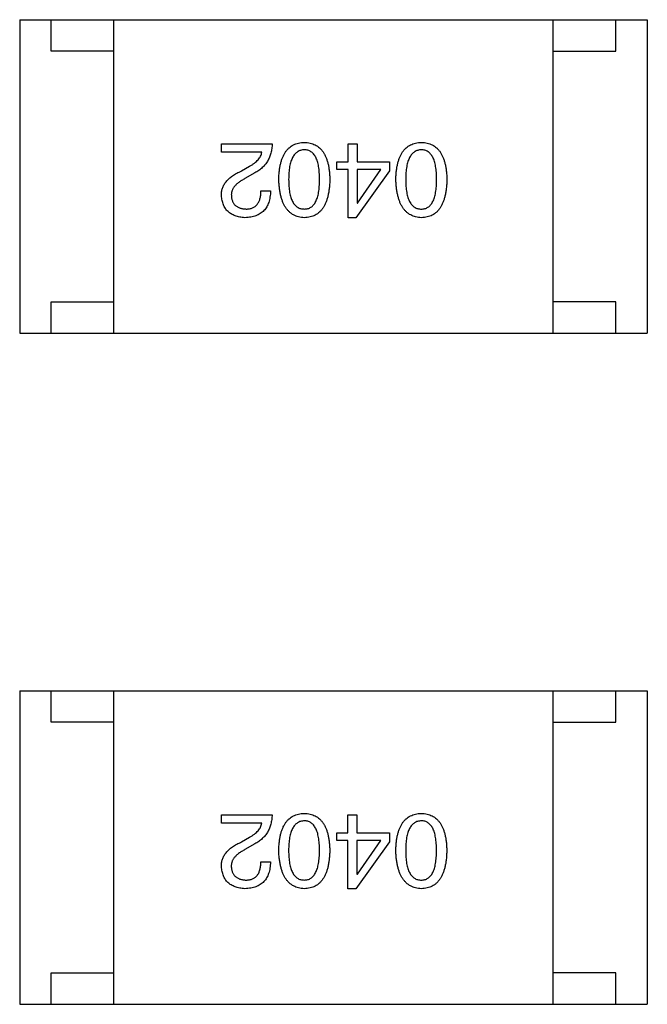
# Model space of a CAD drawing. Header units: millimetres. Extents: x 344 to 667, y 229 to 335.
# Tile 136 of 206: x 598.46 to 599.46, y 285.16 to 286.73. Entities that reach past the tile are written whole.
import ezdxf

# ---------------------------------------------------------------- set-up
doc = ezdxf.new("R2010")
doc.units = ezdxf.units.MM
doc.header["$LTSCALE"] = 0.5
doc.layers.get('0').update_dxf_attribs({"linetype": 'CONTINUOUS'})

msp = doc.modelspace()

# ---------------------------------------------------------------- linework, layer by layer
at = {"linetype": 'Continuous'}
for p, q in [((598.4606, 286.7279), (598.4606, 286.2279)), ((598.4606, 286.7279), (599.4606, 286.7278)), ((598.5106, 286.6779), (598.5106, 286.7279)), ((598.6106, 286.2279), (598.6106, 286.7279)), ((599.3106, 286.2278), (599.3106, 286.7278)), ((599.4106, 286.6778), (599.4106, 286.7278)), ((599.4606, 286.7278), (599.4606, 286.2278)), ((598.6106, 286.6779), (598.5106, 286.6779)), ((599.3106, 286.6778), (599.4106, 286.6778)), ((598.7821, 286.5165), (598.7821, 286.5302)), ((598.7821, 286.5302), (598.8628, 286.5302)), ((598.9837, 286.5014), (598.9837, 286.5302)), ((598.9837, 286.5302), (598.9981, 286.5302)), ((598.9981, 286.5302), (598.9981, 286.5014)), ((598.8464, 286.5165), (598.7821, 286.5165)), ((598.966, 286.4889), (598.966, 286.5014)), ((598.966, 286.5014), (598.9837, 286.5014)), ((598.9981, 286.5014), (599.0499, 286.5014)), ((599.0499, 286.5014), (599.0499, 286.4869)), ((598.8142, 286.487), (598.8267, 286.4942)), ((598.8352, 286.4837), (598.8195, 286.4745)), ((598.9837, 286.4889), (598.966, 286.4889)), ((598.9837, 286.4122), (598.9837, 286.4889)), ((599.0499, 286.4869), (598.9962, 286.4122)), ((598.9981, 286.4889), (598.9981, 286.4351)), ((599.0362, 286.4889), (598.9981, 286.4889)), ((598.9988, 286.4351), (599.0362, 286.4889)), ((598.845, 286.4548), (598.8601, 286.4548)), ((598.9981, 286.4351), (598.9988, 286.4351)), ((598.9962, 286.4122), (598.9837, 286.4122)), ((598.5106, 286.2279), (598.5106, 286.2779)), ((598.5106, 286.2779), (598.6106, 286.2779)), ((599.4106, 286.2778), (599.3106, 286.2778)), ((599.4106, 286.2278), (599.4106, 286.2778)), ((598.4606, 286.2279), (599.4606, 286.2278)), ((598.4605, 285.6579), (598.4605, 285.1579)), ((598.4605, 285.6579), (599.4605, 285.6578)), ((598.5105, 285.6079), (598.5105, 285.6579)), ((598.6105, 285.1579), (598.6105, 285.6579)), ((599.3105, 285.1578), (599.3105, 285.6578)), ((599.4105, 285.6078), (599.4105, 285.6578)), ((599.4605, 285.6578), (599.4605, 285.1578)), ((598.6105, 285.6079), (598.5105, 285.6079)), ((599.3105, 285.6078), (599.4105, 285.6078)), ((598.782, 285.4465), (598.782, 285.4602)), ((598.782, 285.4602), (598.8627, 285.4602)), ((598.9836, 285.4314), (598.9836, 285.4602)), ((598.9836, 285.4602), (598.998, 285.4602)), ((598.998, 285.4602), (598.998, 285.4314)), ((598.8463, 285.4465), (598.782, 285.4465)), ((598.9659, 285.4189), (598.9659, 285.4314)), ((598.9659, 285.4314), (598.9836, 285.4314)), ((598.998, 285.4314), (599.0498, 285.4314)), ((599.0498, 285.4314), (599.0498, 285.4169)), ((598.8141, 285.4169), (598.8266, 285.4242)), ((598.8351, 285.4137), (598.8194, 285.4045)), ((598.9836, 285.4189), (598.9659, 285.4189)), ((598.9836, 285.3422), (598.9836, 285.4189)), ((599.0498, 285.4169), (598.9961, 285.3422)), ((598.998, 285.4189), (598.998, 285.3651)), ((599.0361, 285.4189), (598.998, 285.4189)), ((598.9987, 285.3651), (599.0361, 285.4189)), ((598.845, 285.3848), (598.86, 285.3848)), ((598.998, 285.3651), (598.9987, 285.3651)), ((598.9961, 285.3422), (598.9836, 285.3422)), ((598.5105, 285.1579), (598.5105, 285.2079)), ((598.5105, 285.2079), (598.6105, 285.2079)), ((599.4105, 285.2078), (599.3105, 285.2078)), ((599.4105, 285.1578), (599.4105, 285.2078)), ((598.4605, 285.1579), (599.4605, 285.1578))]:
    msp.add_line(p, q, dxfattribs=at)
for points, knots in [([(598.8628, 286.5302), (598.8627, 286.5289), (598.8626, 286.5263), (598.8622, 286.5225), (598.8616, 286.5188), (598.8608, 286.5153), (598.8598, 286.5119), (598.8586, 286.5086), (598.8572, 286.5055), (598.8556, 286.5025), (598.8538, 286.4996), (598.8517, 286.497), (598.8495, 286.4944), (598.847, 286.492), (598.8444, 286.4896), (598.8415, 286.4875), (598.8385, 286.4855), (598.8363, 286.4843), (598.8352, 286.4837)], [0, 0, 0, 0, 0.069512, 0.136307, 0.201431, 0.265186, 0.327322, 0.388242, 0.448098, 0.507757, 0.566952, 0.626243, 0.686026, 0.745963, 0.807549, 0.869906, 0.934172, 1, 1, 1, 1]), ([(598.8734, 286.4732), (598.8735, 286.4755), (598.8736, 286.4801), (598.8742, 286.4867), (598.8751, 286.4929), (598.8763, 286.4987), (598.8778, 286.5039), (598.8796, 286.5088), (598.8817, 286.5132), (598.8841, 286.5171), (598.8868, 286.5206), (598.8898, 286.5236), (598.8931, 286.5262), (598.8967, 286.5284), (598.9007, 286.53), (598.9049, 286.5312), (598.9094, 286.532), (598.9125, 286.5321), (598.9141, 286.5322)], [0, 0, 0, 0, 0.08769, 0.170218, 0.24749, 0.319818, 0.387758, 0.451391, 0.511445, 0.568185, 0.622681, 0.67526, 0.726746, 0.778428, 0.830764, 0.884397, 0.940866, 1, 1, 1, 1]), ([(598.9141, 286.5322), (598.9156, 286.5321), (598.9187, 286.532), (598.9233, 286.5312), (598.9275, 286.53), (598.9314, 286.5283), (598.935, 286.5262), (598.9383, 286.5236), (598.9413, 286.5206), (598.944, 286.5171), (598.9464, 286.5132), (598.9485, 286.5088), (598.9503, 286.5039), (598.9518, 286.4986), (598.953, 286.4929), (598.9538, 286.4867), (598.9545, 286.4801), (598.9546, 286.4755), (598.9547, 286.4732)], [0, 0, 0, 0, 0.059135, 0.115606, 0.169241, 0.221578, 0.273261, 0.324749, 0.377329, 0.431642, 0.488541, 0.548597, 0.612232, 0.680174, 0.752504, 0.829777, 0.912307, 1, 1, 1, 1]), ([(599.0599, 286.4732), (599.06, 286.4755), (599.0602, 286.4801), (599.0608, 286.4867), (599.0616, 286.4929), (599.0629, 286.4986), (599.0644, 286.5039), (599.0661, 286.5088), (599.0682, 286.5131), (599.0706, 286.5171), (599.0733, 286.5206), (599.0763, 286.5236), (599.0796, 286.5262), (599.0833, 286.5283), (599.0872, 286.53), (599.0914, 286.5312), (599.0959, 286.532), (599.099, 286.5321), (599.1006, 286.5322)], [0, 0, 0, 0, 0.08769, 0.170218, 0.24749, 0.319818, 0.387758, 0.451391, 0.511445, 0.568185, 0.622681, 0.67526, 0.726746, 0.778428, 0.830764, 0.884397, 0.940866, 1, 1, 1, 1]), ([(599.1006, 286.5322), (599.1022, 286.5321), (599.1053, 286.532), (599.1098, 286.5312), (599.114, 286.53), (599.1179, 286.5283), (599.1215, 286.5262), (599.1248, 286.5236), (599.1278, 286.5206), (599.1305, 286.5171), (599.1329, 286.5131), (599.135, 286.5087), (599.1368, 286.5039), (599.1383, 286.4986), (599.1395, 286.4929), (599.1404, 286.4867), (599.141, 286.4801), (599.1411, 286.4755), (599.1412, 286.4732)], [0, 0, 0, 0, 0.059135, 0.115606, 0.169241, 0.221578, 0.273261, 0.324749, 0.377329, 0.431642, 0.488541, 0.548597, 0.612232, 0.680174, 0.752504, 0.829777, 0.912307, 1, 1, 1, 1]), ([(598.8267, 286.4942), (598.8281, 286.495), (598.8308, 286.4965), (598.8345, 286.4991), (598.8377, 286.5018), (598.8405, 286.5045), (598.8427, 286.5074), (598.8444, 286.5103), (598.8457, 286.5133), (598.8462, 286.5154), (598.8464, 286.5165)], [0, 0, 0, 0, 0.158292, 0.304606, 0.440272, 0.565336, 0.681745, 0.791834, 0.896966, 1, 1, 1, 1]), ([(598.9141, 286.5204), (598.913, 286.5203), (598.9111, 286.5202), (598.9082, 286.5196), (598.9056, 286.5186), (598.9031, 286.5172), (598.9008, 286.5155), (598.8988, 286.5134), (598.8969, 286.511), (598.8953, 286.5082), (598.8938, 286.5051), (598.8926, 286.5016), (598.8915, 286.4977), (598.8906, 286.4935), (598.89, 286.4889), (598.8895, 286.484), (598.8892, 286.4787), (598.8891, 286.4751), (598.8891, 286.4732)], [0, 0, 0, 0, 0.050879, 0.099377, 0.146973, 0.193618, 0.240619, 0.289461, 0.34047, 0.395283, 0.453059, 0.515633, 0.582666, 0.655287, 0.732971, 0.815933, 0.905166, 1, 1, 1, 1]), ([(598.9383, 286.4732), (598.9383, 286.4751), (598.9383, 286.4788), (598.938, 286.4841), (598.9375, 286.4891), (598.9369, 286.4937), (598.936, 286.498), (598.935, 286.5019), (598.9338, 286.5054), (598.9323, 286.5085), (598.9307, 286.5113), (598.9289, 286.5138), (598.9269, 286.5158), (598.9247, 286.5175), (598.9223, 286.5188), (598.9197, 286.5197), (598.9169, 286.5203), (598.915, 286.5203), (598.9141, 286.5204)], [0, 0, 0, 0, 0.096457, 0.187288, 0.27178, 0.350132, 0.423455, 0.491343, 0.554037, 0.612253, 0.666313, 0.717038, 0.764921, 0.811214, 0.856775, 0.902988, 0.950234, 1, 1, 1, 1]), ([(599.1006, 286.5204), (599.0996, 286.5203), (599.0976, 286.5202), (599.0947, 286.5196), (599.0921, 286.5186), (599.0896, 286.5172), (599.0874, 286.5155), (599.0853, 286.5134), (599.0835, 286.511), (599.0818, 286.5082), (599.0803, 286.5051), (599.0791, 286.5016), (599.078, 286.4977), (599.0771, 286.4935), (599.0765, 286.4889), (599.076, 286.484), (599.0757, 286.4787), (599.0757, 286.475), (599.0756, 286.4732)], [0, 0, 0, 0, 0.050879, 0.099377, 0.146973, 0.193618, 0.240619, 0.289461, 0.34047, 0.395283, 0.453059, 0.515633, 0.582666, 0.655287, 0.732971, 0.815933, 0.905166, 1, 1, 1, 1]), ([(599.1248, 286.4732), (599.1248, 286.4751), (599.1248, 286.4788), (599.1245, 286.4841), (599.124, 286.4891), (599.1234, 286.4937), (599.1225, 286.498), (599.1215, 286.5019), (599.1203, 286.5054), (599.1188, 286.5085), (599.1172, 286.5113), (599.1155, 286.5137), (599.1134, 286.5158), (599.1112, 286.5174), (599.1089, 286.5188), (599.1063, 286.5197), (599.1035, 286.5203), (599.1016, 286.5203), (599.1006, 286.5204)], [0, 0, 0, 0, 0.096457, 0.187288, 0.27178, 0.350132, 0.423455, 0.491343, 0.554037, 0.612253, 0.666313, 0.717038, 0.764921, 0.811214, 0.856775, 0.902988, 0.950234, 1, 1, 1, 1]), ([(598.7821, 286.4476), (598.7821, 286.4486), (598.782, 286.4506), (598.7823, 286.4535), (598.7828, 286.4564), (598.7835, 286.4592), (598.7846, 286.4619), (598.786, 286.4646), (598.7876, 286.4671), (598.7895, 286.4696), (598.7916, 286.4721), (598.794, 286.4744), (598.7967, 286.4767), (598.7997, 286.4789), (598.8029, 286.481), (598.8065, 286.4831), (598.8102, 286.4851), (598.8129, 286.4863), (598.8142, 286.487)], [0, 0, 0, 0, 0.055083, 0.109453, 0.162685, 0.21614, 0.26961, 0.324284, 0.380202, 0.437433, 0.497084, 0.559152, 0.624288, 0.692446, 0.763862, 0.838743, 0.917269, 1, 1, 1, 1]), ([(598.8195, 286.4745), (598.8185, 286.474), (598.8167, 286.4731), (598.8141, 286.4715), (598.8118, 286.47), (598.8095, 286.4684), (598.8075, 286.4668), (598.8057, 286.4651), (598.804, 286.4635), (598.8026, 286.4617), (598.8013, 286.46), (598.8002, 286.4582), (598.7994, 286.4564), (598.7986, 286.4546), (598.7982, 286.4527), (598.7978, 286.4508), (598.7977, 286.4489), (598.7978, 286.4476), (598.7978, 286.447)], [0, 0, 0, 0, 0.084365, 0.165386, 0.24176, 0.314729, 0.38433, 0.449952, 0.513164, 0.5734, 0.630824, 0.68644, 0.740136, 0.792605, 0.844515, 0.896112, 0.947763, 1, 1, 1, 1]), ([(598.914, 286.4122), (598.9125, 286.4123), (598.9094, 286.4125), (598.905, 286.4133), (598.9008, 286.4147), (598.897, 286.4164), (598.8934, 286.4186), (598.8901, 286.4213), (598.8871, 286.4245), (598.8844, 286.4281), (598.882, 286.4322), (598.8799, 286.4367), (598.8781, 286.4417), (598.8766, 286.4471), (598.8754, 286.453), (598.8744, 286.4593), (598.8737, 286.4661), (598.8735, 286.4708), (598.8734, 286.4732)], [0, 0, 0, 0, 0.057415, 0.112361, 0.16496, 0.216437, 0.267441, 0.318839, 0.371478, 0.426325, 0.483626, 0.544235, 0.608673, 0.677374, 0.750405, 0.828394, 0.911525, 1, 1, 1, 1]), ([(598.8891, 286.4732), (598.8891, 286.4713), (598.8892, 286.4676), (598.8895, 286.4622), (598.8899, 286.4572), (598.8906, 286.4526), (598.8915, 286.4484), (598.8925, 286.4445), (598.8938, 286.441), (598.8953, 286.4378), (598.8969, 286.435), (598.8988, 286.4326), (598.9008, 286.4305), (598.9031, 286.4288), (598.9056, 286.4275), (598.9082, 286.4266), (598.9111, 286.4261), (598.913, 286.426), (598.914, 286.426)], [0, 0, 0, 0, 0.095719, 0.185854, 0.269738, 0.347952, 0.420315, 0.487894, 0.550245, 0.608186, 0.662454, 0.713283, 0.761375, 0.808209, 0.854301, 0.901312, 0.949396, 1, 1, 1, 1]), ([(598.914, 286.426), (598.915, 286.426), (598.9169, 286.4261), (598.9197, 286.4266), (598.9223, 286.4275), (598.9247, 286.4289), (598.9269, 286.4305), (598.9289, 286.4326), (598.9307, 286.435), (598.9323, 286.4378), (598.9337, 286.441), (598.935, 286.4445), (598.936, 286.4484), (598.9369, 286.4526), (598.9375, 286.4572), (598.938, 286.4622), (598.9383, 286.4676), (598.9383, 286.4713), (598.9383, 286.4732)], [0, 0, 0, 0, 0.049764, 0.097007, 0.143217, 0.188577, 0.235116, 0.282997, 0.333719, 0.387776, 0.445989, 0.508679, 0.576563, 0.649481, 0.728235, 0.812722, 0.903548, 1, 1, 1, 1]), ([(598.9547, 286.4732), (598.9546, 286.4707), (598.9545, 286.466), (598.9538, 286.4592), (598.953, 286.4528), (598.9517, 286.4469), (598.9503, 286.4414), (598.9485, 286.4364), (598.9464, 286.4318), (598.944, 286.4278), (598.9413, 286.4242), (598.9383, 286.421), (598.935, 286.4184), (598.9314, 286.4162), (598.9274, 286.4145), (598.9232, 286.4132), (598.9187, 286.4124), (598.9156, 286.4123), (598.914, 286.4122)], [0, 0, 0, 0, 0.088823, 0.172287, 0.250296, 0.323438, 0.392244, 0.456221, 0.516635, 0.573871, 0.628, 0.680335, 0.731489, 0.782557, 0.834044, 0.886738, 0.942089, 1, 1, 1, 1]), ([(599.1006, 286.4122), (599.099, 286.4123), (599.0959, 286.4125), (599.0915, 286.4133), (599.0874, 286.4146), (599.0835, 286.4164), (599.0799, 286.4186), (599.0766, 286.4213), (599.0736, 286.4245), (599.071, 286.4281), (599.0685, 286.4322), (599.0664, 286.4367), (599.0646, 286.4417), (599.0631, 286.4471), (599.0619, 286.453), (599.0609, 286.4593), (599.0602, 286.4661), (599.06, 286.4707), (599.0599, 286.4732)], [0, 0, 0, 0, 0.057415, 0.112361, 0.16496, 0.216437, 0.267441, 0.318839, 0.371478, 0.426325, 0.483626, 0.544235, 0.608673, 0.677374, 0.750405, 0.828394, 0.911525, 1, 1, 1, 1]), ([(599.0756, 286.4732), (599.0757, 286.4713), (599.0757, 286.4676), (599.076, 286.4622), (599.0765, 286.4572), (599.0771, 286.4526), (599.078, 286.4484), (599.0791, 286.4445), (599.0803, 286.4409), (599.0818, 286.4378), (599.0835, 286.435), (599.0853, 286.4326), (599.0874, 286.4305), (599.0896, 286.4288), (599.0921, 286.4275), (599.0947, 286.4266), (599.0976, 286.4261), (599.0996, 286.426), (599.1006, 286.4259)], [0, 0, 0, 0, 0.095719, 0.185854, 0.269738, 0.347952, 0.420315, 0.487894, 0.550245, 0.608186, 0.662454, 0.713283, 0.761375, 0.808209, 0.854301, 0.901312, 0.949396, 1, 1, 1, 1]), ([(599.1006, 286.4259), (599.1015, 286.426), (599.1035, 286.4261), (599.1062, 286.4266), (599.1088, 286.4275), (599.1112, 286.4288), (599.1134, 286.4305), (599.1154, 286.4326), (599.1172, 286.435), (599.1188, 286.4378), (599.1203, 286.4409), (599.1215, 286.4445), (599.1225, 286.4484), (599.1234, 286.4526), (599.124, 286.4572), (599.1245, 286.4622), (599.1248, 286.4676), (599.1248, 286.4713), (599.1248, 286.4732)], [0, 0, 0, 0, 0.049764, 0.097007, 0.143217, 0.188577, 0.235116, 0.282997, 0.333719, 0.387776, 0.445989, 0.508679, 0.576563, 0.649481, 0.728235, 0.812722, 0.903548, 1, 1, 1, 1]), ([(599.1412, 286.4732), (599.1411, 286.4707), (599.141, 286.466), (599.1404, 286.4591), (599.1395, 286.4528), (599.1383, 286.4468), (599.1368, 286.4414), (599.135, 286.4364), (599.1329, 286.4318), (599.1305, 286.4278), (599.1278, 286.4241), (599.1248, 286.421), (599.1215, 286.4183), (599.1179, 286.4161), (599.114, 286.4144), (599.1098, 286.4132), (599.1053, 286.4124), (599.1022, 286.4122), (599.1006, 286.4122)], [0, 0, 0, 0, 0.088823, 0.172287, 0.250296, 0.323438, 0.392244, 0.456221, 0.516635, 0.573871, 0.628, 0.680335, 0.731489, 0.782557, 0.834044, 0.886738, 0.942089, 1, 1, 1, 1]), ([(598.8601, 286.4548), (598.8601, 286.4532), (598.86, 286.4499), (598.8594, 286.4452), (598.8586, 286.4408), (598.8574, 286.4367), (598.856, 286.4329), (598.8542, 286.4295), (598.8521, 286.4263), (598.8497, 286.4235), (598.847, 286.4209), (598.8439, 286.4187), (598.8406, 286.4169), (598.837, 286.4153), (598.833, 286.414), (598.8288, 286.4131), (598.8242, 286.4124), (598.8211, 286.4123), (598.8195, 286.4122)], [0, 0, 0, 0, 0.074935, 0.145873, 0.212498, 0.27598, 0.33603, 0.394042, 0.450372, 0.505546, 0.560812, 0.616481, 0.673265, 0.732328, 0.7938, 0.858943, 0.92718, 1, 1, 1, 1]), ([(598.8214, 286.426), (598.8224, 286.426), (598.8242, 286.426), (598.8268, 286.4264), (598.8292, 286.4269), (598.8315, 286.4277), (598.8336, 286.4287), (598.8355, 286.43), (598.8373, 286.4315), (598.8388, 286.4332), (598.8403, 286.4351), (598.8415, 286.4373), (598.8425, 286.4396), (598.8434, 286.4422), (598.8441, 286.4451), (598.8446, 286.4481), (598.8449, 286.4514), (598.845, 286.4537), (598.845, 286.4548)], [0, 0, 0, 0, 0.065945, 0.127767, 0.186553, 0.242898, 0.297728, 0.351599, 0.404854, 0.459191, 0.515338, 0.573322, 0.634405, 0.698538, 0.767039, 0.84022, 0.917406, 1, 1, 1, 1]), ([(598.8195, 286.4122), (598.818, 286.4123), (598.8152, 286.4125), (598.8112, 286.4131), (598.8074, 286.414), (598.8039, 286.4151), (598.8006, 286.4164), (598.7976, 286.418), (598.7949, 286.4199), (598.7924, 286.422), (598.7902, 286.4243), (598.7882, 286.4269), (598.7865, 286.4298), (598.7851, 286.4329), (598.7839, 286.4362), (598.7831, 286.4398), (598.7824, 286.4436), (598.7822, 286.4463), (598.7821, 286.4476)], [0, 0, 0, 0, 0.074847, 0.14558, 0.212628, 0.276599, 0.337792, 0.396608, 0.453638, 0.509854, 0.565589, 0.621545, 0.678777, 0.737222, 0.798388, 0.862259, 0.929312, 1, 1, 1, 1]), ([(598.7978, 286.447), (598.7979, 286.4461), (598.798, 286.4445), (598.7984, 286.4422), (598.799, 286.44), (598.7997, 286.438), (598.8007, 286.4362), (598.8017, 286.4345), (598.803, 286.4329), (598.8044, 286.4315), (598.8059, 286.4303), (598.8077, 286.4292), (598.8096, 286.4283), (598.8116, 286.4275), (598.8139, 286.4269), (598.8162, 286.4264), (598.8188, 286.4261), (598.8205, 286.426), (598.8214, 286.426)], [0, 0, 0, 0, 0.069456, 0.136175, 0.198596, 0.258993, 0.316838, 0.37342, 0.428889, 0.48454, 0.540119, 0.597644, 0.65702, 0.718534, 0.783117, 0.851564, 0.923888, 1, 1, 1, 1]), ([(598.8627, 285.4602), (598.8626, 285.4589), (598.8625, 285.4563), (598.8621, 285.4525), (598.8615, 285.4488), (598.8607, 285.4453), (598.8598, 285.4419), (598.8585, 285.4386), (598.8571, 285.4355), (598.8555, 285.4325), (598.8537, 285.4296), (598.8516, 285.4269), (598.8494, 285.4244), (598.8469, 285.422), (598.8443, 285.4196), (598.8414, 285.4175), (598.8384, 285.4155), (598.8362, 285.4143), (598.8351, 285.4137)], [0, 0, 0, 0, 0.069512, 0.136307, 0.201431, 0.265186, 0.327322, 0.388242, 0.448098, 0.507757, 0.566952, 0.626243, 0.686026, 0.745963, 0.807549, 0.869906, 0.934172, 1, 1, 1, 1]), ([(598.8733, 285.4032), (598.8734, 285.4055), (598.8735, 285.4101), (598.8742, 285.4167), (598.875, 285.4229), (598.8762, 285.4286), (598.8777, 285.4339), (598.8795, 285.4388), (598.8816, 285.4432), (598.884, 285.4471), (598.8867, 285.4506), (598.8897, 285.4536), (598.893, 285.4562), (598.8966, 285.4583), (598.9006, 285.46), (598.9048, 285.4612), (598.9093, 285.462), (598.9124, 285.4621), (598.914, 285.4622)], [0, 0, 0, 0, 0.08769, 0.170218, 0.24749, 0.319818, 0.387758, 0.451391, 0.511445, 0.568185, 0.622681, 0.67526, 0.726746, 0.778428, 0.830764, 0.884397, 0.940866, 1, 1, 1, 1]), ([(598.914, 285.4622), (598.9155, 285.4621), (598.9187, 285.462), (598.9232, 285.4612), (598.9274, 285.46), (598.9313, 285.4583), (598.9349, 285.4562), (598.9382, 285.4536), (598.9412, 285.4506), (598.9439, 285.4471), (598.9463, 285.4432), (598.9484, 285.4388), (598.9502, 285.4339), (598.9517, 285.4286), (598.9529, 285.4229), (598.9538, 285.4167), (598.9544, 285.4101), (598.9545, 285.4055), (598.9546, 285.4032)], [0, 0, 0, 0, 0.059135, 0.115606, 0.169241, 0.221578, 0.273261, 0.324749, 0.377329, 0.431642, 0.488541, 0.548597, 0.612232, 0.680174, 0.752504, 0.829777, 0.912307, 1, 1, 1, 1]), ([(599.0598, 285.4032), (599.0599, 285.4055), (599.0601, 285.4101), (599.0607, 285.4167), (599.0616, 285.4229), (599.0628, 285.4286), (599.0643, 285.4339), (599.0661, 285.4387), (599.0681, 285.4431), (599.0705, 285.4471), (599.0732, 285.4506), (599.0762, 285.4536), (599.0795, 285.4562), (599.0832, 285.4583), (599.0871, 285.46), (599.0913, 285.4612), (599.0958, 285.462), (599.0989, 285.4621), (599.1005, 285.4622)], [0, 0, 0, 0, 0.08769, 0.170218, 0.24749, 0.319818, 0.387758, 0.451391, 0.511445, 0.568185, 0.622681, 0.67526, 0.726746, 0.778428, 0.830764, 0.884397, 0.940866, 1, 1, 1, 1]), ([(599.1005, 285.4622), (599.1021, 285.4621), (599.1052, 285.462), (599.1097, 285.4612), (599.1139, 285.46), (599.1178, 285.4583), (599.1214, 285.4562), (599.1247, 285.4536), (599.1277, 285.4506), (599.1304, 285.4471), (599.1328, 285.4431), (599.1349, 285.4387), (599.1367, 285.4339), (599.1382, 285.4286), (599.1394, 285.4229), (599.1403, 285.4167), (599.1409, 285.4101), (599.141, 285.4055), (599.1411, 285.4031)], [0, 0, 0, 0, 0.059135, 0.115606, 0.169241, 0.221578, 0.273261, 0.324749, 0.377329, 0.431642, 0.488541, 0.548597, 0.612232, 0.680174, 0.752504, 0.829777, 0.912307, 1, 1, 1, 1]), ([(598.8266, 285.4242), (598.828, 285.425), (598.8307, 285.4265), (598.8344, 285.4291), (598.8376, 285.4318), (598.8404, 285.4345), (598.8426, 285.4374), (598.8443, 285.4403), (598.8456, 285.4433), (598.8461, 285.4454), (598.8463, 285.4465)], [0, 0, 0, 0, 0.158292, 0.304606, 0.440272, 0.565336, 0.681745, 0.791834, 0.896966, 1, 1, 1, 1]), ([(598.914, 285.4504), (598.913, 285.4503), (598.911, 285.4502), (598.9081, 285.4496), (598.9055, 285.4486), (598.903, 285.4472), (598.9007, 285.4455), (598.8987, 285.4434), (598.8968, 285.441), (598.8952, 285.4382), (598.8937, 285.4351), (598.8925, 285.4316), (598.8914, 285.4277), (598.8905, 285.4235), (598.8899, 285.4189), (598.8894, 285.414), (598.8891, 285.4087), (598.8891, 285.405), (598.889, 285.4032)], [0, 0, 0, 0, 0.050879, 0.099377, 0.146973, 0.193618, 0.240619, 0.289461, 0.34047, 0.395283, 0.453059, 0.515633, 0.582666, 0.655287, 0.732971, 0.815933, 0.905166, 1, 1, 1, 1]), ([(598.9382, 285.4032), (598.9382, 285.4051), (598.9382, 285.4088), (598.9379, 285.4141), (598.9374, 285.4191), (598.9368, 285.4237), (598.9359, 285.428), (598.9349, 285.4319), (598.9337, 285.4354), (598.9322, 285.4385), (598.9306, 285.4413), (598.9288, 285.4438), (598.9268, 285.4458), (598.9246, 285.4475), (598.9222, 285.4488), (598.9196, 285.4497), (598.9169, 285.4503), (598.9149, 285.4503), (598.914, 285.4504)], [0, 0, 0, 0, 0.096457, 0.187288, 0.27178, 0.350132, 0.423455, 0.491343, 0.554037, 0.612253, 0.666313, 0.717038, 0.764921, 0.811214, 0.856775, 0.902988, 0.950234, 1, 1, 1, 1]), ([(599.1005, 285.4504), (599.0995, 285.4503), (599.0975, 285.4502), (599.0946, 285.4496), (599.092, 285.4486), (599.0895, 285.4472), (599.0873, 285.4455), (599.0852, 285.4434), (599.0834, 285.441), (599.0817, 285.4382), (599.0802, 285.435), (599.079, 285.4315), (599.0779, 285.4277), (599.0771, 285.4235), (599.0764, 285.4189), (599.0759, 285.414), (599.0756, 285.4087), (599.0756, 285.405), (599.0756, 285.4032)], [0, 0, 0, 0, 0.050879, 0.099377, 0.146973, 0.193618, 0.240619, 0.289461, 0.34047, 0.395283, 0.453059, 0.515633, 0.582666, 0.655287, 0.732971, 0.815933, 0.905166, 1, 1, 1, 1]), ([(599.1247, 285.4031), (599.1247, 285.4051), (599.1247, 285.4087), (599.1244, 285.4141), (599.1239, 285.4191), (599.1233, 285.4237), (599.1224, 285.4279), (599.1214, 285.4318), (599.1202, 285.4354), (599.1188, 285.4385), (599.1172, 285.4413), (599.1154, 285.4437), (599.1133, 285.4458), (599.1111, 285.4474), (599.1088, 285.4488), (599.1062, 285.4497), (599.1034, 285.4502), (599.1015, 285.4503), (599.1005, 285.4504)], [0, 0, 0, 0, 0.096457, 0.187288, 0.27178, 0.350132, 0.423455, 0.491343, 0.554037, 0.612253, 0.666313, 0.717038, 0.764921, 0.811214, 0.856775, 0.902988, 0.950234, 1, 1, 1, 1]), ([(598.782, 285.3776), (598.782, 285.3786), (598.7819, 285.3806), (598.7822, 285.3835), (598.7827, 285.3864), (598.7835, 285.3892), (598.7846, 285.3919), (598.7859, 285.3946), (598.7875, 285.3971), (598.7894, 285.3996), (598.7915, 285.402), (598.7939, 285.4044), (598.7966, 285.4067), (598.7996, 285.4089), (598.8029, 285.411), (598.8064, 285.4131), (598.8101, 285.4151), (598.8128, 285.4163), (598.8141, 285.4169)], [0, 0, 0, 0, 0.055083, 0.109453, 0.162685, 0.21614, 0.26961, 0.324284, 0.380202, 0.437433, 0.497084, 0.559152, 0.624288, 0.692446, 0.763862, 0.838743, 0.917269, 1, 1, 1, 1]), ([(598.8194, 285.4045), (598.8185, 285.404), (598.8166, 285.403), (598.8141, 285.4015), (598.8117, 285.4), (598.8094, 285.3984), (598.8074, 285.3968), (598.8056, 285.3951), (598.8039, 285.3935), (598.8025, 285.3917), (598.8012, 285.39), (598.8002, 285.3882), (598.7993, 285.3864), (598.7986, 285.3846), (598.7981, 285.3827), (598.7978, 285.3808), (598.7976, 285.3789), (598.7977, 285.3776), (598.7977, 285.3769)], [0, 0, 0, 0, 0.084365, 0.165386, 0.24176, 0.314729, 0.38433, 0.449952, 0.513164, 0.5734, 0.630824, 0.68644, 0.740136, 0.792605, 0.844515, 0.896112, 0.947763, 1, 1, 1, 1]), ([(598.9139, 285.3422), (598.9124, 285.3423), (598.9093, 285.3425), (598.9049, 285.3433), (598.9007, 285.3446), (598.8969, 285.3464), (598.8933, 285.3486), (598.89, 285.3513), (598.887, 285.3545), (598.8843, 285.3581), (598.8819, 285.3622), (598.8798, 285.3667), (598.878, 285.3717), (598.8765, 285.3771), (598.8753, 285.383), (598.8743, 285.3893), (598.8736, 285.3961), (598.8734, 285.4008), (598.8733, 285.4032)], [0, 0, 0, 0, 0.057415, 0.112361, 0.16496, 0.216437, 0.267441, 0.318839, 0.371478, 0.426325, 0.483626, 0.544235, 0.608673, 0.677374, 0.750405, 0.828394, 0.911525, 1, 1, 1, 1]), ([(598.889, 285.4032), (598.8891, 285.4013), (598.8891, 285.3976), (598.8894, 285.3922), (598.8899, 285.3872), (598.8905, 285.3826), (598.8914, 285.3784), (598.8925, 285.3745), (598.8937, 285.371), (598.8952, 285.3678), (598.8968, 285.365), (598.8987, 285.3626), (598.9008, 285.3605), (598.903, 285.3588), (598.9055, 285.3575), (598.9081, 285.3566), (598.911, 285.3561), (598.9129, 285.356), (598.914, 285.356)], [0, 0, 0, 0, 0.095719, 0.185854, 0.269738, 0.347952, 0.420315, 0.487894, 0.550245, 0.608186, 0.662454, 0.713283, 0.761375, 0.808209, 0.854301, 0.901312, 0.949396, 1, 1, 1, 1]), ([(598.9546, 285.4032), (598.9545, 285.4007), (598.9544, 285.396), (598.9538, 285.3891), (598.9529, 285.3828), (598.9517, 285.3768), (598.9502, 285.3714), (598.9484, 285.3664), (598.9463, 285.3618), (598.9439, 285.3578), (598.9412, 285.3542), (598.9382, 285.351), (598.9349, 285.3483), (598.9313, 285.3461), (598.9274, 285.3445), (598.9232, 285.3432), (598.9186, 285.3424), (598.9155, 285.3423), (598.9139, 285.3422)], [0, 0, 0, 0, 0.088823, 0.172287, 0.250296, 0.323438, 0.392244, 0.456221, 0.516635, 0.573871, 0.628, 0.680335, 0.731489, 0.782557, 0.834044, 0.886738, 0.942089, 1, 1, 1, 1]), ([(598.914, 285.356), (598.9149, 285.356), (598.9168, 285.3561), (598.9196, 285.3566), (598.9222, 285.3575), (598.9246, 285.3588), (598.9268, 285.3605), (598.9288, 285.3626), (598.9306, 285.365), (598.9322, 285.3678), (598.9337, 285.371), (598.9349, 285.3745), (598.9359, 285.3784), (598.9368, 285.3826), (598.9374, 285.3872), (598.9379, 285.3922), (598.9382, 285.3976), (598.9382, 285.4013), (598.9382, 285.4032)], [0, 0, 0, 0, 0.049764, 0.097007, 0.143217, 0.188577, 0.235116, 0.282997, 0.333719, 0.387776, 0.445989, 0.508679, 0.576563, 0.649481, 0.728235, 0.812722, 0.903548, 1, 1, 1, 1]), ([(599.1005, 285.3422), (599.0989, 285.3423), (599.0958, 285.3424), (599.0914, 285.3433), (599.0873, 285.3446), (599.0834, 285.3464), (599.0798, 285.3486), (599.0765, 285.3513), (599.0736, 285.3545), (599.0709, 285.3581), (599.0684, 285.3622), (599.0663, 285.3667), (599.0645, 285.3716), (599.063, 285.3771), (599.0618, 285.383), (599.0608, 285.3893), (599.0601, 285.3961), (599.0599, 285.4007), (599.0598, 285.4032)], [0, 0, 0, 0, 0.057415, 0.112361, 0.16496, 0.216437, 0.267441, 0.318839, 0.371478, 0.426325, 0.483626, 0.544235, 0.608673, 0.677374, 0.750405, 0.828394, 0.911525, 1, 1, 1, 1]), ([(599.0756, 285.4032), (599.0756, 285.4013), (599.0756, 285.3976), (599.0759, 285.3922), (599.0764, 285.3872), (599.077, 285.3826), (599.0779, 285.3783), (599.079, 285.3745), (599.0802, 285.3709), (599.0817, 285.3678), (599.0834, 285.365), (599.0852, 285.3626), (599.0873, 285.3605), (599.0895, 285.3588), (599.092, 285.3575), (599.0946, 285.3566), (599.0975, 285.3561), (599.0995, 285.356), (599.1005, 285.3559)], [0, 0, 0, 0, 0.095719, 0.185854, 0.269738, 0.347952, 0.420315, 0.487894, 0.550245, 0.608186, 0.662454, 0.713283, 0.761375, 0.808209, 0.854301, 0.901312, 0.949396, 1, 1, 1, 1]), ([(599.1005, 285.3559), (599.1015, 285.356), (599.1034, 285.3561), (599.1062, 285.3566), (599.1087, 285.3575), (599.1111, 285.3588), (599.1133, 285.3605), (599.1154, 285.3626), (599.1171, 285.365), (599.1187, 285.3678), (599.1202, 285.3709), (599.1214, 285.3745), (599.1224, 285.3783), (599.1233, 285.3826), (599.1239, 285.3872), (599.1244, 285.3922), (599.1247, 285.3976), (599.1247, 285.4012), (599.1247, 285.4031)], [0, 0, 0, 0, 0.049764, 0.097007, 0.143217, 0.188577, 0.235116, 0.282997, 0.333719, 0.387776, 0.445989, 0.508679, 0.576563, 0.649481, 0.728235, 0.812722, 0.903548, 1, 1, 1, 1]), ([(599.1411, 285.4031), (599.141, 285.4007), (599.1409, 285.396), (599.1403, 285.3891), (599.1394, 285.3827), (599.1382, 285.3768), (599.1367, 285.3714), (599.1349, 285.3664), (599.1328, 285.3618), (599.1304, 285.3578), (599.1277, 285.3541), (599.1247, 285.351), (599.1214, 285.3483), (599.1178, 285.3461), (599.1139, 285.3444), (599.1097, 285.3432), (599.1052, 285.3424), (599.1021, 285.3422), (599.1005, 285.3422)], [0, 0, 0, 0, 0.088823, 0.172287, 0.250296, 0.323438, 0.392244, 0.456221, 0.516635, 0.573871, 0.628, 0.680335, 0.731489, 0.782557, 0.834044, 0.886738, 0.942089, 1, 1, 1, 1]), ([(598.86, 285.3848), (598.86, 285.3831), (598.8599, 285.3799), (598.8593, 285.3752), (598.8585, 285.3708), (598.8573, 285.3667), (598.8559, 285.3629), (598.8541, 285.3595), (598.852, 285.3563), (598.8496, 285.3535), (598.8469, 285.3509), (598.8439, 285.3487), (598.8405, 285.3468), (598.8369, 285.3453), (598.8329, 285.344), (598.8287, 285.3431), (598.8241, 285.3424), (598.821, 285.3423), (598.8194, 285.3422)], [0, 0, 0, 0, 0.074935, 0.145873, 0.212498, 0.27598, 0.33603, 0.394042, 0.450372, 0.505546, 0.560812, 0.616481, 0.673265, 0.732328, 0.7938, 0.858943, 0.92718, 1, 1, 1, 1]), ([(598.8213, 285.356), (598.8223, 285.356), (598.8241, 285.356), (598.8267, 285.3564), (598.8291, 285.3569), (598.8314, 285.3577), (598.8335, 285.3587), (598.8355, 285.36), (598.8372, 285.3614), (598.8388, 285.3632), (598.8402, 285.3651), (598.8414, 285.3672), (598.8424, 285.3696), (598.8433, 285.3722), (598.844, 285.3751), (598.8445, 285.3781), (598.8448, 285.3814), (598.8449, 285.3836), (598.845, 285.3848)], [0, 0, 0, 0, 0.065945, 0.127767, 0.186553, 0.242898, 0.297728, 0.351599, 0.404854, 0.459191, 0.515338, 0.573322, 0.634405, 0.698538, 0.767039, 0.84022, 0.917406, 1, 1, 1, 1]), ([(598.8194, 285.3422), (598.8179, 285.3423), (598.8152, 285.3425), (598.8111, 285.3431), (598.8073, 285.344), (598.8038, 285.3451), (598.8005, 285.3464), (598.7975, 285.348), (598.7948, 285.3499), (598.7923, 285.352), (598.7901, 285.3543), (598.7881, 285.3569), (598.7864, 285.3598), (598.785, 285.3629), (598.7839, 285.3662), (598.783, 285.3698), (598.7823, 285.3736), (598.7821, 285.3763), (598.782, 285.3776)], [0, 0, 0, 0, 0.074847, 0.14558, 0.212628, 0.276599, 0.337792, 0.396608, 0.453638, 0.509854, 0.565589, 0.621545, 0.678777, 0.737222, 0.798388, 0.862259, 0.929312, 1, 1, 1, 1]), ([(598.7977, 285.3769), (598.7978, 285.3761), (598.7979, 285.3745), (598.7983, 285.3722), (598.7989, 285.37), (598.7997, 285.368), (598.8006, 285.3662), (598.8016, 285.3644), (598.8029, 285.3629), (598.8043, 285.3615), (598.8059, 285.3603), (598.8076, 285.3592), (598.8095, 285.3583), (598.8115, 285.3575), (598.8138, 285.3569), (598.8161, 285.3564), (598.8187, 285.3561), (598.8204, 285.356), (598.8213, 285.356)], [0, 0, 0, 0, 0.069456, 0.136175, 0.198596, 0.258993, 0.316838, 0.37342, 0.428889, 0.48454, 0.540119, 0.597644, 0.65702, 0.718534, 0.783117, 0.851564, 0.923888, 1, 1, 1, 1])]:
    msp.add_open_spline(points, degree=3, knots=knots, dxfattribs=at)

doc.saveas('drawing.dxf')
